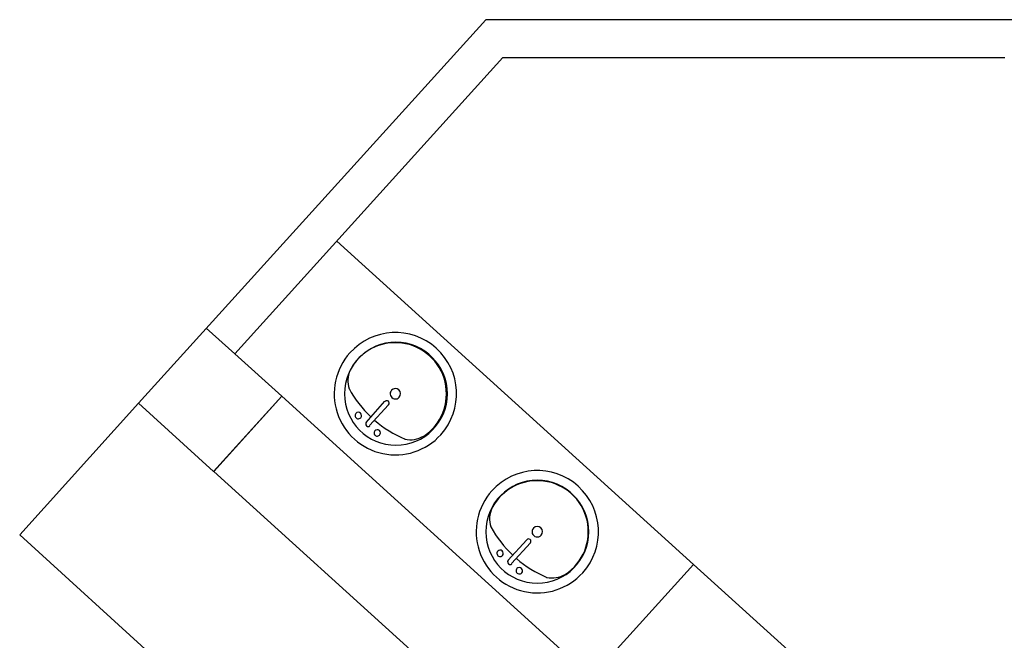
# Model space of a CAD drawing. Header units: millimetres. Extents: x 335 to 91596, y -1 to 84.
# Tile 71 of 87: x 378.2 to 383.36, y 38.62 to 41.86. Entities that reach past the tile are written whole.
import ezdxf

# ---------------------------------------------------------------- set-up
doc = ezdxf.new("R2010")
doc.units = ezdxf.units.MM
doc.header["$MEASUREMENT"] = 0

msp = doc.modelspace()

# ---------------------------------------------------------------- linework, layer by layer
at = {"color": 7}
for p, q in [((380.641, 41.8622), (378.822, 39.8552)), ((384.154, 41.8622), (380.641, 41.8622)), ((379.326, 40.1142), (380.729, 41.6652)), ((380.729, 41.6652), (383.358, 41.6652)), ((381.728, 39.0122), (379.861, 40.7032)), ((379.177, 40.2482), (379.326, 40.1142)), ((379.573, 39.8922), (379.326, 40.1142)), ((378.822, 39.8552), (379.215, 39.4992)), ((379.215, 39.4992), (379.573, 39.8922)), ((379.573, 39.8922), (379.217, 39.4992)), ((381.194, 38.4222), (379.573, 39.8922)), ((380.014, 39.7552), (380.111, 39.8662)), ((380.032, 39.7382), (380.131, 39.8472)), ((379.217, 39.4992), (380.839, 38.0292)), ((380.756, 39.0322), (380.855, 39.1412)), ((380.775, 39.0162), (380.874, 39.1252)), ((381.728, 39.0122), (381.194, 38.4232)), ((384.975, 36.0742), (381.728, 39.0122))]:
    msp.add_line(p, q, dxfattribs=at)
at = {"color": 7, "linetype": 'Continuous'}
for p, q in [((378.822, 39.8552), (378.2, 39.1662)), ((378.2, 39.1662), (379.526, 37.9632))]:
    msp.add_line(p, q, dxfattribs=at)
at = {"color": 7}
for centre, radius, start, end in [((380.167, 39.9052), 0.3201, 318, 138), ((380.17, 39.9052), 0.2693, 0, 180), ((380.167, 39.9052), 0.2672, 303.307, 152.693), ((380.167, 39.9052), 0.3201, 138, 318), ((380.057, 39.9712), 0.1387, 155.81, 197.207), ((380.17, 39.9052), 0.2693, 180, 0), ((380.45, 40.2212), 0.6, 208.791, 226.793), ((380.167, 39.9052), 0.0274, 138, 318), ((380.167, 39.9052), 0.0274, 318, 138), ((380.122, 39.8562), 0.0126, 318, 138), ((379.973, 39.7912), 0.0168, 138, 318), ((379.973, 39.7912), 0.0168, 318, 138), ((380.024, 39.7462), 0.0126, 138, 318), ((380.45, 40.2212), 0.6, 229.207, 247.209), ((380.072, 39.7002), 0.0168, 138, 318), ((380.072, 39.7002), 0.0168, 318, 138), ((380.244, 39.8032), 0.1387, 258.793, 300.19), ((380.91, 39.1832), 0.3201, 318, 138), ((380.91, 39.1832), 0.2693, 0, 180), ((380.91, 39.1832), 0.2672, 303.307, 152.693), ((380.91, 39.1832), 0.3201, 138, 318), ((380.799, 39.2502), 0.1387, 155.81, 197.207), ((380.91, 39.1832), 0.2693, 180, 0), ((381.193, 39.4972), 0.6, 208.791, 226.793), ((380.91, 39.1832), 0.0274, 138, 318), ((380.91, 39.1832), 0.0274, 318, 138), ((380.864, 39.1332), 0.0126, 318, 138), ((380.715, 39.0702), 0.0168, 138, 318), ((380.715, 39.0702), 0.0168, 318, 138), ((380.767, 39.0242), 0.0126, 138, 318), ((381.193, 39.4972), 0.6, 229.207, 247.209), ((380.816, 38.9792), 0.0168, 138, 318), ((380.816, 38.9792), 0.0168, 318, 138), ((380.986, 39.0802), 0.1387, 258.793, 300.19)]:
    msp.add_arc(centre, radius, start, end, dxfattribs=at)

doc.saveas('drawing.dxf')
